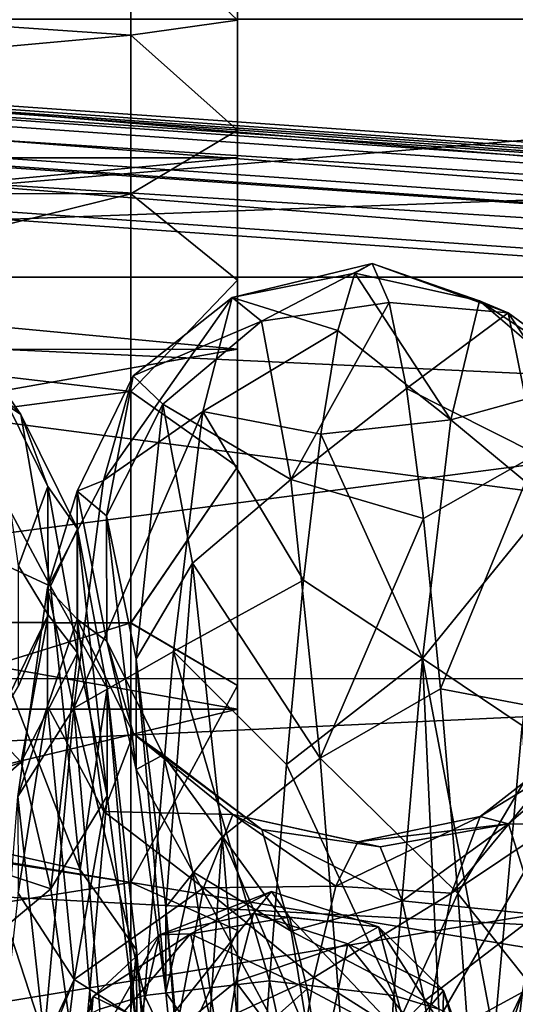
# Model space of a CAD drawing. Header units: metres. Extents: x -46 to 104, y -30 to 30.
# Tile 110 of 127: x 41.98 to 44.3, y 3.47 to 8.08. Entities that reach past the tile are written whole.
import ezdxf

# ---------------------------------------------------------------- set-up
doc = ezdxf.new("R2010")
doc.units = ezdxf.units.M
doc.layers.add('solid_122529', color=7, linetype='CONTINUOUS')

msp = doc.modelspace()

# ---------------------------------------------------------------- linework, layer by layer
at = {"layer": 'solid_122529'}
for points in [[(57.099998, 9.5, 563.527893), (61.599998, 7.875339, 561.055298), (34.599998, 8.833162, 562.323242)], [(61.599998, 7.875339, 574.944702), (61.599998, 9.5, 572.472107), (34.599998, 8.833162, 573.676758)], [(20.597013, 9.081103, 585.17804), (53.972324, 6.803407, 588.43457), (20.627794, 9.147927, 584.929932)], [(26.515778, 8.76333, 581.526733), (20.627794, 9.147927, 584.929932), (53.972324, 6.803407, 588.43457)], [(53.941547, 6.736583, 588.682678), (20.597013, 9.081103, 585.17804), (20.565187, 8.898537, 585.358704)], [(53.941547, 6.736583, 588.682678), (53.972324, 6.803407, 588.43457), (20.597013, 9.081103, 585.17804)], [(53.909721, 6.554016, 588.863403), (20.565187, 8.898537, 585.358704), (20.562605, 8.878168, 585.36969)], [(53.909721, 6.554016, 588.863403), (53.941547, 6.736583, 588.682678), (20.565187, 8.898537, 585.358704)], [(53.909721, 6.554016, 588.863403), (20.562605, 8.878168, 585.36969), (20.541, 8.649134, 585.423523)], [(61.599998, 7.875339, 561.055298), (34.599998, 6.876038, 560.064636), (34.599998, 8.833162, 562.323242)], [(61.599998, 7.875339, 574.944702), (34.599998, 8.833162, 573.676758), (34.599998, 6.876038, 575.935364)], [(26.515778, 8.76333, 581.526733), (53.972324, 6.803407, 588.43457), (54.390438, 6.803407, 584.456482)], [(54.411926, 6.736583, 584.207336), (26.515778, 8.76333, 581.526733), (54.390438, 6.803407, 584.456482)], [(26.537249, 8.696631, 581.277832), (26.515778, 8.76333, 581.526733), (54.411926, 6.736583, 584.207336)], [(26.537249, 8.696631, 581.277832), (54.411926, 6.736583, 584.207336), (54.418358, 6.554016, 584.023987)], [(26.543695, 8.51393, 581.094238), (26.537249, 8.696631, 581.277832), (54.418358, 6.554016, 584.023987)], [(53.885139, -6.304641, 588.928162), (20.541, 8.649134, 585.423523), (20.541002, -8.649134, 585.423523)], [(53.885139, -6.304641, 588.928162), (53.885139, 6.304641, 588.928162), (20.541, 8.649134, 585.423523)], [(53.909721, 6.554016, 588.863403), (20.541, 8.649134, 585.423523), (53.885139, 6.304641, 588.928162)], [(42.5, 8.555406, 570.793762), (34.5, 8.559472, 570.780823), (34.5, 7.281399, 573.289551)], [(42.5, 8.009866, 563.896118), (34.5, 7.281399, 562.710449), (34.5, 8.559472, 565.219177)], [(42.5, 8.555287, 565.205872), (42.5, 8.009866, 563.896118), (34.5, 8.559472, 565.219177)], [(42.5, 8.010037, 572.103577), (42.5, 8.555406, 570.793762), (34.5, 7.281399, 573.289551)], [(42.5, 8.555406, 570.793762), (43, 8.079685, 570.639587), (43, 8.394255, 569.336426)], [(42.5, 8.010037, 572.103577), (43, 8.079685, 570.639587), (42.5, 8.555406, 570.793762)], [(42.5, 8.555287, 565.205872), (43, 8.394217, 566.66333), (43, 8.079611, 565.360229)], [(42.5, 8.555287, 565.205872), (43, 8.079611, 565.360229), (42.5, 8.009866, 563.896118)], [(26.543695, 8.51393, 581.094238), (54.407833, 6.304637, 583.955566), (26.533504, 8.264537, 581.025818)], [(26.543695, 8.51393, 581.094238), (54.418358, 6.554016, 584.023987), (54.407833, 6.304637, 583.955566)], [(43, 8.5, 567.999878), (43, 7.435139, 569.310791), (43, 7.435139, 566.689209)], [(43, 8.394217, 566.66333), (43, 8.5, 567.999878), (43, 7.435139, 566.689209)], [(43, 8.5, 567.999878), (43, 8.394255, 569.336426), (43, 7.435139, 569.310791)], [(43, 8.394255, 569.336426), (43, 8.079685, 570.639587), (43, 7.435139, 569.310791)], [(43, 8.394217, 566.66333), (43, 7.435139, 566.689209), (43, 6.538646, 564.225586)], [(43, 8.079611, 565.360229), (43, 8.394217, 566.66333), (43, 6.538646, 564.225586)], [(26.533504, -8.264537, 581.025818), (26.533504, 8.264537, 581.025818), (54.407833, 6.304637, 583.955566)], [(51.099998, 6.876234, 572.996643), (36.700001, 6.876645, 572.996155), (36.700001, 8.083981, 570.626648)], [(51.099998, 8.083819, 570.627075), (51.099998, 6.876234, 572.996643), (36.700001, 8.083981, 570.626648)], [(36.700001, 8.083981, 565.373352), (36.700001, 6.876645, 563.003845), (51.099998, 8.083819, 565.372925)], [(36.700001, 6.876645, 563.003845), (51.099998, 6.876234, 563.003357), (51.099998, 8.083819, 565.372925)], [(42.5, 8.010037, 572.103577), (43, 7.564385, 571.876587), (43, 8.079685, 570.639587)], [(42.5, 8.009866, 563.896118), (43, 8.079611, 565.360229), (43, 7.564277, 564.12323)], [(43, 8.079685, 570.639587), (43, 6.538646, 571.774414), (43, 7.435139, 569.310791)], [(43, 8.079685, 570.639587), (43, 7.564385, 571.876587), (43, 6.538646, 571.774414)], [(43, 7.564277, 564.12323), (43, 8.079611, 565.360229), (43, 6.538646, 564.225586)], [(42.5, 7.265952, 573.310913), (42.5, 8.010037, 572.103577), (34.5, 7.281399, 573.289551)], [(42.5, 8.009866, 563.896118), (42.5, 7.265729, 562.688782), (34.5, 7.281399, 562.710449)], [(42.5, 7.265952, 573.310913), (43, 7.564385, 571.876587), (42.5, 8.010037, 572.103577)], [(42.5, 8.009866, 563.896118), (43, 7.564277, 564.12323), (42.5, 7.265729, 562.688782)], [(61.599998, 7.875339, 561.055298), (61.599998, 5.625468, 559.134094), (34.599998, 6.876038, 560.064636)], [(61.599998, 5.625469, 576.865906), (61.599998, 7.875339, 574.944702), (34.599998, 6.876038, 575.935364)], [(42.5, 7.265952, 573.310913), (43, 6.861567, 573.016602), (43, 7.564385, 571.876587)], [(42.5, 7.265729, 562.688782), (43, 7.564277, 564.12323), (43, 6.861425, 562.983154)], [(43, 7.564385, 571.876587), (43, 6.861567, 573.016602), (43, 6.538646, 571.774414)], [(43, 7.564277, 564.12323), (43, 6.538646, 564.225586), (43, 4.853569, 562.216919)], [(43, 6.861425, 562.983154), (43, 7.564277, 564.12323), (43, 4.853569, 562.216919)], [(33.5, 6.537959, 564.224487), (43, 6.538646, 564.225586), (43, 7.435139, 566.689209)], [(33.5, 7.435131, 566.688232), (43, 7.435139, 566.689209), (43, 7.435139, 569.310791)], [(33.5, 6.537959, 564.224487), (43, 7.435139, 566.689209), (33.5, 7.435131, 566.688232)], [(33.5, 7.435131, 569.311768), (43, 7.435139, 569.310791), (43, 6.538646, 571.774414)], [(33.5, 7.435131, 566.688232), (43, 7.435139, 569.310791), (33.5, 7.435131, 569.311768)], [(33.5, 7.435131, 569.311768), (43, 6.538646, 571.774414), (33.5, 6.537959, 571.775513)], [(42.5, 7.265952, 573.310913), (34.5, 7.281399, 573.289551), (34.5, 5.290557, 575.280701)], [(42.5, 6.340769, 561.612915), (34.5, 5.290557, 560.719299), (34.5, 7.281399, 562.710449)], [(42.5, 7.265729, 562.688782), (42.5, 6.340769, 561.612915), (34.5, 7.281399, 562.710449)], [(42.500004, 6.341043, 574.38678), (42.5, 7.265952, 573.310913), (34.5, 5.290557, 575.280701)], [(42.500004, 6.341043, 574.38678), (43, 6.861567, 573.016602), (42.5, 7.265952, 573.310913)], [(42.5, 7.265729, 562.688782), (43, 6.861425, 562.983154), (42.5, 6.340769, 561.612915)], [(42.975639, 6.780406, 567.305298), (43.63113, 6.939402, 568.383667), (43.5509, 6.895295, 567.1297)], [(43.112827, 6.670363, 569.401001), (43.63113, 6.939402, 568.383667), (42.975639, 6.780406, 567.305298)], [(43.112827, 6.670363, 569.401001), (43.711361, 6.75733, 569.625122), (43.63113, 6.939402, 568.383667)], [(44.134609, 6.765029, 567.158142), (43.5509, 6.895295, 567.1297), (43.63113, 6.939402, 568.383667)], [(44.268585, 6.70939, 569.207642), (43.63113, 6.939402, 568.383667), (43.711361, 6.75733, 569.625122)], [(44.268585, 6.70939, 569.207642), (44.134609, 6.765029, 567.158142), (43.63113, 6.939402, 568.383667)], [(61.599998, 5.625468, 559.134094), (34.599998, 4.361857, 558.448853), (34.599998, 6.876038, 560.064636)], [(61.599998, 5.625469, 576.865906), (34.599998, 6.876038, 575.935364), (34.599998, 4.361857, 577.551147)], [(51.099998, 4.995677, 574.876892), (36.700001, 4.996175, 574.876648), (36.700001, 6.876645, 572.996155)], [(51.099998, 6.876234, 572.996643), (51.099998, 4.995677, 574.876892), (36.700001, 6.876645, 572.996155)], [(36.700001, 6.876645, 563.003845), (36.700001, 4.996175, 561.123352), (51.099998, 6.876234, 563.003357)], [(36.700001, 4.996175, 561.123352), (51.099998, 4.995677, 561.123108), (51.099998, 6.876234, 563.003357)], [(42.975639, 6.780406, 567.305298), (43.5509, 6.895295, 567.1297), (43.470669, 6.626447, 565.904114)], [(44.000633, 6.208799, 565.184814), (43.470669, 6.626447, 565.904114), (43.5509, 6.895295, 567.1297)], [(44.134609, 6.765029, 567.158142), (44.000633, 6.208799, 565.184814), (43.5509, 6.895295, 567.1297)], [(42.5, 6.340769, 561.612915), (43, 6.861425, 562.983154), (43, 5.987886, 561.967407)], [(42.500004, 6.341043, 574.38678), (43, 5.988065, 574.03241), (43, 6.861567, 573.016602)], [(43, 6.861567, 573.016602), (43, 4.853569, 573.783081), (43, 6.538646, 571.774414)], [(43, 6.861567, 573.016602), (43, 5.988065, 574.03241), (43, 4.853569, 573.783081)], [(43, 5.987886, 561.967407), (43, 6.861425, 562.983154), (43, 4.853569, 562.216919)], [(41.390095, 6.815102, 567.830627), (41.985348, 6.233037, 569.632507), (41.846729, 6.433114, 567.638184)], [(41.390095, 6.815102, 567.830627), (41.527893, 6.540956, 569.921021), (41.985348, 6.233037, 569.632507)], [(42.975639, 6.780406, 567.305298), (42.37228, 5.924238, 565.472412), (42.51123, 6.414744, 567.419983)], [(42.975639, 6.780406, 567.305298), (42.838455, 6.247682, 565.275513), (42.37228, 5.924238, 565.472412)], [(43.112827, 6.670363, 569.401001), (42.975639, 6.780406, 567.305298), (42.51123, 6.414744, 567.419983)], [(42.975639, 6.780406, 567.305298), (43.470669, 6.626447, 565.904114), (42.838455, 6.247682, 565.275513)], [(43.250011, 5.927988, 571.363831), (43.711361, 6.75733, 569.625122), (43.112827, 6.670363, 569.401001)], [(43.250011, 5.927988, 571.363831), (43.791592, 6.355013, 570.813599), (43.711361, 6.75733, 569.625122)], [(44.268585, 6.70939, 569.207642), (43.711361, 6.75733, 569.625122), (43.791592, 6.355013, 570.813599)], [(44.594299, 6.372592, 567.048157), (44.000633, 6.208799, 565.184814), (44.134609, 6.765029, 567.158142)], [(44.724655, 6.375229, 568.93396), (44.134609, 6.765029, 567.158142), (44.268585, 6.70939, 569.207642)], [(44.724655, 6.375229, 568.93396), (44.594299, 6.372592, 567.048157), (44.134609, 6.765029, 567.158142)], [(44.402561, 6.046915, 571.147888), (44.268585, 6.70939, 569.207642), (43.791592, 6.355013, 570.813599)], [(44.855011, 5.831761, 570.739807), (44.268585, 6.70939, 569.207642), (44.402561, 6.046915, 571.147888)], [(44.855011, 5.831761, 570.739807), (44.724655, 6.375229, 568.93396), (44.268585, 6.70939, 569.207642)], [(43.112827, 6.670363, 569.401001), (42.51123, 6.414744, 567.419983), (42.650181, 6.281536, 569.42395)], [(43.250011, 5.927988, 571.363831), (43.112827, 6.670363, 569.401001), (42.650181, 6.281536, 569.42395)], [(42.838455, 6.247682, 565.275513), (43.470669, 6.626447, 565.904114), (43.390438, 6.14162, 564.746826)], [(44.000633, 6.208799, 565.184814), (43.390438, 6.14162, 564.746826), (43.470669, 6.626447, 565.904114)], [(33.5, 4.853083, 562.216736), (43, 4.853569, 562.216919), (43, 6.538646, 564.225586)], [(33.5, 4.853083, 562.216736), (43, 6.538646, 564.225586), (33.5, 6.537959, 564.224487)], [(33.5, 6.537959, 571.775513), (43, 6.538646, 571.774414), (43, 4.853569, 573.783081)], [(33.5, 6.537959, 571.775513), (43, 4.853569, 573.783081), (33.5, 4.853083, 573.783264)], [(41.527893, 6.540956, 569.921021), (42.123966, 5.429786, 571.468933), (41.985348, 6.233037, 569.632507)], [(41.527893, 6.540956, 569.921021), (41.665691, 5.641227, 571.827637), (42.123966, 5.429786, 571.468933)], [(41.846729, 6.433114, 567.638184), (42.112415, 5.895396, 567.716003), (41.974007, 5.52386, 565.920715)], [(41.846729, 6.433114, 567.638184), (41.985348, 6.233037, 569.632507), (42.112415, 5.895396, 567.716003)], [(42.51123, 6.414744, 567.419983), (42.248886, 5.873541, 567.449524), (42.387352, 5.758943, 569.279114)], [(42.51123, 6.414744, 567.419983), (42.37228, 5.924238, 565.472412), (42.248886, 5.873541, 567.449524)], [(42.650181, 6.281536, 569.42395), (42.51123, 6.414744, 567.419983), (42.387352, 5.758943, 569.279114)], [(44.594299, 6.372592, 567.048157), (44.463943, 5.824075, 565.243896), (44.000633, 6.208799, 565.184814)], [(42.5, 5.256886, 575.305176), (42.500004, 6.341043, 574.38678), (34.5, 5.290557, 575.280701)], [(42.5, 6.340769, 561.612915), (42.5, 5.256567, 560.694641), (34.5, 5.290557, 560.719299)], [(42.5, 5.256886, 575.305176), (43, 5.988065, 574.03241), (42.500004, 6.341043, 574.38678)], [(42.5, 6.340769, 561.612915), (43, 5.987886, 561.967407), (42.5, 5.256567, 560.694641)], [(43.250011, 5.927988, 571.363831), (43.871819, 5.745565, 571.910339), (43.791592, 6.355013, 570.813599)], [(44.402561, 6.046915, 571.147888), (43.791592, 6.355013, 570.813599), (43.871819, 5.745565, 571.910339)], [(26.533504, -8.264537, 581.025818), (54.407833, 6.304637, 583.955566), (54.407833, -6.304637, 583.955566)], [(42.650181, 6.281536, 569.42395), (42.387352, 5.758943, 569.279114), (42.525818, 5.08826, 570.985168)], [(42.789131, 5.537566, 571.28949), (42.650181, 6.281536, 569.42395), (42.525818, 5.08826, 570.985168)], [(43.250011, 5.927988, 571.363831), (42.650181, 6.281536, 569.42395), (42.789131, 5.537566, 571.28949)], [(41.985348, 6.233037, 569.632507), (42.250824, 5.698148, 569.538635), (42.112415, 5.895396, 567.716003)], [(41.985348, 6.233037, 569.632507), (42.123966, 5.429786, 571.468933), (42.250824, 5.698148, 569.538635)], [(42.838455, 6.247682, 565.275513), (42.233334, 4.857711, 563.770569), (42.37228, 5.924238, 565.472412)], [(42.838455, 6.247682, 565.275513), (42.701267, 5.122693, 563.503967), (42.233334, 4.857711, 563.770569)], [(42.838455, 6.247682, 565.275513), (43.310211, 5.456617, 563.695618), (42.701267, 5.122693, 563.503967)], [(42.838455, 6.247682, 565.275513), (43.390438, 6.14162, 564.746826), (43.310211, 5.456617, 563.695618)], [(44.000633, 6.208799, 565.184814), (43.866661, 5.09101, 563.466125), (43.390438, 6.14162, 564.746826)], [(44.463943, 5.824075, 565.243896), (43.866661, 5.09101, 563.466125), (44.000633, 6.208799, 565.184814)], [(43.866661, 5.09101, 563.466125), (43.310211, 5.456617, 563.695618), (43.390438, 6.14162, 564.746826)], [(44.402561, 6.046915, 571.147888), (43.871819, 5.745565, 571.910339), (43.952049, 4.948849, 572.8797)], [(44.536537, 4.837521, 572.803406), (44.402561, 6.046915, 571.147888), (43.952049, 4.948849, 572.8797)], [(42.5, 5.256886, 575.305176), (43, 4.964207, 574.899414), (43, 5.988065, 574.03241)], [(42.5, 5.256567, 560.694641), (43, 5.987886, 561.967407), (43, 4.963997, 561.100464)], [(43, 5.988065, 574.03241), (43, 4.964207, 574.899414), (43, 4.853569, 573.783081)], [(43, 5.987886, 561.967407), (43, 4.853569, 562.216919), (43, 2.582814, 560.905579)], [(43, 4.963997, 561.100464), (43, 5.987886, 561.967407), (43, 2.582814, 560.905579)], [(42.37228, 5.924238, 565.472412), (42.11042, 5.420989, 565.673096), (42.248886, 5.873541, 567.449524)], [(42.37228, 5.924238, 565.472412), (42.233334, 4.857711, 563.770569), (42.11042, 5.420989, 565.673096)], [(43.387196, 4.623653, 573.007813), (43.250011, 5.927988, 571.363831), (42.789131, 5.537566, 571.28949)], [(43.387196, 4.623653, 573.007813), (43.871819, 5.745565, 571.910339), (43.250011, 5.927988, 571.363831)], [(41.974007, 5.52386, 565.920715), (42.112415, 5.895396, 567.716003), (42.112957, 5.294506, 567.743408)], [(42.248886, 5.873541, 567.449524), (42.11042, 5.420989, 565.673096), (42.2495, 5.274591, 567.505005)], [(42.112415, 5.895396, 567.716003), (42.251369, 5.11781, 569.380432), (42.112957, 5.294506, 567.743408)], [(42.112415, 5.895396, 567.716003), (42.250824, 5.698148, 569.538635), (42.251369, 5.11781, 569.380432)], [(42.248886, 5.873541, 567.449524), (42.2495, 5.274591, 567.505005), (42.387947, 5.17193, 569.147827)], [(42.387352, 5.758943, 569.279114), (42.248886, 5.873541, 567.449524), (42.387947, 5.17193, 569.147827)], [(44.463943, 5.824075, 565.243896), (44.333584, 4.776665, 563.67572), (43.866661, 5.09101, 563.466125)], [(42.387352, 5.758943, 569.279114), (42.387947, 5.17193, 569.147827), (42.526394, 4.569997, 570.67981)], [(42.525818, 5.08826, 570.985168), (42.387352, 5.758943, 569.279114), (42.526394, 4.569997, 570.67981)], [(43.387196, 4.623653, 573.007813), (43.952049, 4.948849, 572.8797), (43.871819, 5.745565, 571.910339)], [(42.123966, 5.429786, 571.468933), (42.389229, 4.951145, 571.212891), (42.250824, 5.698148, 569.538635)], [(42.250824, 5.698148, 569.538635), (42.389786, 4.447298, 570.884277), (42.251369, 5.11781, 569.380432)], [(42.250824, 5.698148, 569.538635), (42.389229, 4.951145, 571.212891), (42.389786, 4.447298, 570.884277)], [(61.599998, 2.929008, 578.083191), (61.599998, 5.625469, 576.865906), (34.599998, 4.361857, 577.551147)], [(61.599998, 5.625468, 559.134094), (61.599998, 2.929007, 557.916809), (34.599998, 4.361857, 558.448853)], [(41.665691, 5.641227, 571.827637), (42.262585, 4.101093, 572.969604), (42.123966, 5.429786, 571.468933)], [(41.665691, 5.641227, 571.827637), (41.803493, 4.201969, 573.368225), (42.262585, 4.101093, 572.969604)], [(42.789131, 5.537566, 571.28949), (42.525818, 5.08826, 570.985168), (42.664284, 3.926253, 572.402954)], [(42.928082, 4.255172, 572.835144), (42.789131, 5.537566, 571.28949), (42.664284, 3.926253, 572.402954)], [(43.387196, 4.623653, 573.007813), (42.789131, 5.537566, 571.28949), (42.928082, 4.255172, 572.835144)], [(41.974007, 5.52386, 565.920715), (42.112957, 5.294506, 567.743408), (41.974541, 4.960334, 566.131104)], [(42.701267, 5.122693, 563.503967), (43.310211, 5.456617, 563.695618), (43.22998, 4.593764, 562.784668)], [(43.866661, 5.09101, 563.466125), (43.22998, 4.593764, 562.784668), (43.310211, 5.456617, 563.695618)], [(42.11042, 5.420989, 565.673096), (41.971954, 4.444984, 564.121399), (42.111053, 4.868071, 565.909973)], [(42.233334, 4.857711, 563.770569), (41.971954, 4.444984, 564.121399), (42.11042, 5.420989, 565.673096)], [(42.11042, 5.420989, 565.673096), (42.111053, 4.868071, 565.909973), (42.2495, 5.274591, 567.505005)], [(42.123966, 5.429786, 571.468933), (42.262585, 4.101093, 572.969604), (42.389229, 4.951145, 571.212891)], [(42.5, 5.256886, 575.305176), (34.5, 5.290557, 575.280701), (34.5, 2.781611, 576.559326)], [(42.5, 4.041451, 559.958435), (34.5, 2.781611, 559.440674), (34.5, 5.290557, 560.719299)], [(42.5, 5.256567, 560.694641), (42.5, 4.041451, 559.958435), (34.5, 5.290557, 560.719299)], [(42.5, 4.04178, 576.041382), (42.5, 5.256886, 575.305176), (34.5, 2.781611, 576.559326)], [(42.112957, 5.294506, 567.743408), (41.986824, 4.604918, 569.201538), (41.848183, 4.751311, 567.728027)], [(41.974541, 4.960334, 566.131104), (42.112957, 5.294506, 567.743408), (41.848183, 4.751311, 567.728027)], [(42.112957, 5.294506, 567.743408), (42.251369, 5.11781, 569.380432), (41.986824, 4.604918, 569.201538)], [(42.2495, 5.274591, 567.505005), (42.111053, 4.868071, 565.909973), (42.374058, 4.374663, 566.132202)], [(42.2495, 5.274591, 567.505005), (42.374058, 4.374663, 566.132202), (42.512951, 4.737225, 567.569824)], [(42.387947, 5.17193, 569.147827), (42.2495, 5.274591, 567.505005), (42.512951, 4.737225, 567.569824)], [(42.5, 4.04178, 576.041382), (43, 4.964207, 574.899414), (42.5, 5.256886, 575.305176)], [(42.5, 5.256567, 560.694641), (43, 4.963997, 561.100464), (42.5, 4.041451, 559.958435)], [(42.387947, 5.17193, 569.147827), (42.512951, 4.737225, 567.569824), (42.65184, 4.639558, 569.049194)], [(42.526394, 4.569997, 570.67981), (42.387947, 5.17193, 569.147827), (42.65184, 4.639558, 569.049194)], [(42.251369, 5.11781, 569.380432), (42.125469, 4.01274, 570.558655), (41.986824, 4.604918, 569.201538)], [(42.251369, 5.11781, 569.380432), (42.389786, 4.447298, 570.884277), (42.125469, 4.01274, 570.558655)], [(42.701267, 5.122693, 563.503967), (42.564194, 3.512113, 562.158569), (42.233334, 4.857711, 563.770569)], [(42.701267, 5.122693, 563.503967), (43.14975, 3.581185, 562.043701), (42.564194, 3.512113, 562.158569)], [(42.701267, 5.122693, 563.503967), (43.22998, 4.593764, 562.784668), (43.14975, 3.581185, 562.043701)], [(42.525818, 5.08826, 570.985168), (42.526394, 4.569997, 570.67981), (42.664845, 3.526901, 571.953125)], [(42.664284, 3.926253, 572.402954), (42.525818, 5.08826, 570.985168), (42.664845, 3.526901, 571.953125)], [(43.866661, 5.09101, 563.466125), (43.732574, 3.512786, 562.157471), (43.22998, 4.593764, 562.784668)], [(43.866661, 5.09101, 563.466125), (43.943237, 3.448341, 562.264648), (43.732574, 3.512786, 562.157471)], [(43.866661, 5.09101, 563.466125), (44.203266, 3.32006, 562.478027), (43.943237, 3.448341, 562.264648)], [(44.333584, 4.776665, 563.67572), (44.203266, 3.32006, 562.478027), (43.866661, 5.09101, 563.466125)], [(51.099998, 2.626309, 576.083923), (36.700001, 2.626644, 576.083984), (36.700001, 4.996175, 574.876648)], [(51.099998, 4.995677, 574.876892), (51.099998, 2.626309, 576.083923), (36.700001, 4.996175, 574.876648)], [(36.700001, 4.996175, 561.123352), (36.700001, 2.626644, 559.916016), (51.099998, 4.995677, 561.123108)], [(36.700001, 2.626644, 559.916016), (51.099998, 2.626309, 559.916077), (51.099998, 4.995677, 561.123108)], [(42.262585, 4.101093, 572.969604), (42.527637, 3.726457, 572.577087), (42.389229, 4.951145, 571.212891)], [(42.389229, 4.951145, 571.212891), (42.528202, 3.347665, 572.109863), (42.389786, 4.447298, 570.884277)], [(42.389229, 4.951145, 571.212891), (42.527637, 3.726457, 572.577087), (42.528202, 3.347665, 572.109863)], [(42.5, 4.04178, 576.041382), (43, 3.816787, 575.594666), (43, 4.964207, 574.899414)], [(42.5, 4.041451, 559.958435), (43, 4.963997, 561.100464), (43, 3.816575, 560.405212)], [(43, 4.964207, 574.899414), (43, 2.582814, 575.094421), (43, 4.853569, 573.783081)], [(43, 4.964207, 574.899414), (43, 3.816787, 575.594666), (43, 2.582814, 575.094421)], [(43, 4.963997, 561.100464), (43, 2.582814, 560.905579), (43, 0, 560.450012)], [(43, 3.816575, 560.405212), (43, 4.963997, 561.100464), (43, 0, 560.450012)], [(43.387196, 4.623653, 573.007813), (44.03228, 3.990834, 573.689941), (43.952049, 4.948849, 572.8797)], [(44.536537, 4.837521, 572.803406), (43.952049, 4.948849, 572.8797), (44.03228, 3.990834, 573.689941)], [(33.5, 2.583071, 560.905762), (43, 2.582814, 560.905579), (43, 4.853569, 562.216919)], [(33.5, 2.583071, 560.905762), (43, 4.853569, 562.216919), (33.5, 4.853083, 562.216736)], [(33.5, 4.853083, 573.783264), (43, 4.853569, 573.783081), (43, 2.582814, 575.094421)], [(33.5, 4.853083, 573.783264), (43, 2.582814, 575.094421), (33.5, 2.583071, 575.094238)], [(41.971954, 4.444984, 564.121399), (41.972607, 3.991613, 564.516724), (42.111053, 4.868071, 565.909973)], [(42.233334, 4.857711, 563.770569), (42.094345, 3.31884, 562.480042), (41.971954, 4.444984, 564.121399)], [(42.111053, 4.868071, 565.909973), (41.972607, 3.991613, 564.516724), (42.235165, 3.587095, 564.876038)], [(42.233334, 4.857711, 563.770569), (42.356262, 3.448341, 562.264648), (42.094345, 3.31884, 562.480042)], [(42.111053, 4.868071, 565.909973), (42.235165, 3.587095, 564.876038), (42.374058, 4.374663, 566.132202)], [(42.233334, 4.857711, 563.770569), (42.564194, 3.512113, 562.158569), (42.356262, 3.448341, 562.264648)], [(44.670513, 3.190594, 574.024475), (44.536537, 4.837521, 572.803406), (44.03228, 3.990834, 573.689941)], [(41.848183, 4.751311, 567.728027), (41.986824, 4.604918, 569.201538), (41.392151, 4.382576, 567.884399)], [(44.333584, 4.776665, 563.67572), (44.433689, 3.100501, 562.843201), (44.203266, 3.32006, 562.478027)], [(42.512951, 4.737225, 567.569824), (42.374058, 4.374663, 566.132202), (42.978107, 4.359703, 567.55072)], [(42.512951, 4.737225, 567.569824), (42.978107, 4.359703, 567.55072), (43.115208, 4.289924, 568.897461)], [(42.65184, 4.639558, 569.049194), (42.512951, 4.737225, 567.569824), (43.115208, 4.289924, 568.897461)], [(44.003136, 3.991882, 566.1875), (44.46563, 4.30081, 565.962341), (44.595886, 4.706396, 567.293762)], [(44.136993, 4.350115, 567.4552), (44.003136, 3.991882, 566.1875), (44.595886, 4.706396, 567.293762)], [(44.136993, 4.350115, 567.4552), (44.595886, 4.706396, 567.293762), (44.726143, 4.709446, 568.685608)], [(44.270851, 4.315581, 568.772095), (44.136993, 4.350115, 567.4552), (44.726143, 4.709446, 568.685608)], [(44.270851, 4.315581, 568.772095), (44.726143, 4.709446, 568.685608), (44.8564, 4.309701, 570.018738)], [(42.526394, 4.569997, 570.67981), (42.65184, 4.639558, 569.049194), (42.790733, 4.09115, 570.426697)], [(42.65184, 4.639558, 569.049194), (43.115208, 4.289924, 568.897461), (43.252304, 3.81399, 570.159241)], [(42.790733, 4.09115, 570.426697), (42.65184, 4.639558, 569.049194), (43.252304, 3.81399, 570.159241)], [(43.524384, 2.881008, 574.177063), (43.387196, 4.623653, 573.007813), (42.928082, 4.255172, 572.835144)], [(43.524384, 2.881008, 574.177063), (44.03228, 3.990834, 573.689941), (43.387196, 4.623653, 573.007813)], [(41.986824, 4.604918, 569.201538), (41.529991, 4.208209, 569.22937), (41.392151, 4.382576, 567.884399)], [(41.986824, 4.604918, 569.201538), (42.125469, 4.01274, 570.558655), (41.529991, 4.208209, 569.22937)], [(42.664845, 3.526901, 571.953125), (42.526394, 4.569997, 570.67981), (42.790733, 4.09115, 570.426697)], [(43.22998, 4.593764, 562.784668), (43.732574, 3.512786, 562.157471), (43.14975, 3.581185, 562.043701)], [(41.971954, 4.444984, 564.121399), (42.094345, 3.31884, 562.480042), (41.86581, 3.100501, 562.843201)], [(42.389786, 4.447298, 570.884277), (42.264111, 3.032104, 571.668152), (42.125469, 4.01274, 570.558655)], [(42.389786, 4.447298, 570.884277), (42.528202, 3.347665, 572.109863), (42.264111, 3.032104, 571.668152)], [(61.599998, 2.929007, 557.916809), (34.599998, 1.494306, 557.606873), (34.599998, 4.361857, 558.448853)], [(61.599998, 2.929008, 578.083191), (34.599998, 4.361857, 577.551147), (34.599998, 1.494306, 578.393127)], [(42.374058, 4.374663, 566.132202), (42.235165, 3.587095, 564.876038), (42.841011, 4.016719, 566.24646)], [(42.374058, 4.374663, 566.132202), (42.841011, 4.016719, 566.24646), (42.978107, 4.359703, 567.55072)], [(42.978107, 4.359703, 567.55072), (42.841011, 4.016719, 566.24646), (43.461231, 4.023971, 566.632446)], [(42.978107, 4.359703, 567.55072), (43.461231, 4.023971, 566.632446), (43.56506, 4.231378, 567.6026)], [(42.978107, 4.359703, 567.55072), (43.56506, 4.231378, 567.6026), (43.668884, 4.208237, 568.59436)], [(43.115208, 4.289924, 568.897461), (42.978107, 4.359703, 567.55072), (43.668884, 4.208237, 568.59436)], [(43.461231, 4.023971, 566.632446), (44.003136, 3.991882, 566.1875), (44.136993, 4.350115, 567.4552)], [(43.56506, 4.231378, 567.6026), (43.461231, 4.023971, 566.632446), (44.136993, 4.350115, 567.4552)], [(43.56506, 4.231378, 567.6026), (44.136993, 4.350115, 567.4552), (44.270851, 4.315581, 568.772095)], [(43.115208, 4.289924, 568.897461), (43.668884, 4.208237, 568.59436), (43.772713, 3.955809, 569.553711)], [(43.252304, 3.81399, 570.159241), (43.115208, 4.289924, 568.897461), (43.772713, 3.955809, 569.553711)], [(43.668884, 4.208237, 568.59436), (43.56506, 4.231378, 567.6026), (44.270851, 4.315581, 568.772095)], [(43.772713, 3.955809, 569.553711), (43.668884, 4.208237, 568.59436), (44.270851, 4.315581, 568.772095)], [(43.772713, 3.955809, 569.553711), (44.270851, 4.315581, 568.772095), (44.404709, 3.891397, 570.019226)], [(43.869274, 3.273225, 565.083435), (44.335373, 3.52738, 564.805237), (44.46563, 4.30081, 565.962341)], [(44.003136, 3.991882, 566.1875), (43.869274, 3.273225, 565.083435), (44.46563, 4.30081, 565.962341)], [(44.404709, 3.891397, 570.019226), (44.270851, 4.315581, 568.772095), (44.8564, 4.309701, 570.018738)], [(42.928082, 4.255172, 572.835144), (42.664284, 3.926253, 572.402954), (42.80275, 2.385127, 573.39563)], [(43.067032, 2.559042, 573.910706), (42.928082, 4.255172, 572.835144), (42.80275, 2.385127, 573.39563)], [(43.524384, 2.881008, 574.177063), (42.928082, 4.255172, 572.835144), (43.067032, 2.559042, 573.910706)], [(42.125469, 4.01274, 570.558655), (41.667831, 3.631136, 570.456665), (41.529991, 4.208209, 569.22937)], [(41.803493, 4.201969, 573.368225), (42.401199, 2.375536, 573.98938), (42.262585, 4.101093, 572.969604)], [(41.803493, 4.201969, 573.368225), (41.941292, 2.360831, 574.395386), (42.401199, 2.375536, 573.98938)], [(42.262585, 4.101093, 572.969604), (42.401199, 2.375536, 573.98938), (42.527637, 3.726457, 572.577087)], [(42.664845, 3.526901, 571.953125), (42.790733, 4.09115, 570.426697), (42.929626, 3.14528, 571.56842)], [(42.790733, 4.09115, 570.426697), (43.252304, 3.81399, 570.159241), (43.3894, 2.97696, 571.216614)], [(42.929626, 3.14528, 571.56842), (42.790733, 4.09115, 570.426697), (43.3894, 2.97696, 571.216614)], [(42.499996, 2.7328, 576.575073), (42.5, 4.04178, 576.041382), (34.5, 2.781611, 576.559326)], [(42.5, 4.041451, 559.958435), (42.5, 2.732524, 559.424866), (34.5, 2.781611, 559.440674)], [(42.125469, 4.01274, 570.558655), (42.264111, 3.032104, 571.668152), (41.667831, 3.631136, 570.456665)], [(42.235165, 3.587095, 564.876038), (42.703915, 3.293445, 565.108276), (42.841011, 4.016719, 566.24646)], [(42.499996, 2.7328, 576.575073), (43, 3.816787, 575.594666), (42.5, 4.04178, 576.041382)], [(42.5, 4.041451, 559.958435), (43, 3.816575, 560.405212), (42.5, 2.732524, 559.424866)], [(42.841011, 4.016719, 566.24646), (42.703915, 3.293445, 565.108276), (43.357403, 3.597317, 565.736877)], [(42.841011, 4.016719, 566.24646), (43.357403, 3.597317, 565.736877), (43.461231, 4.023971, 566.632446)], [(43.461231, 4.023971, 566.632446), (43.357403, 3.597317, 565.736877), (44.003136, 3.991882, 566.1875)], [(41.972607, 3.991613, 564.516724), (41.834152, 2.729842, 563.459656), (42.235165, 3.587095, 564.876038)], [(42.635269, 3.796295, 568.799438), (43.076248, 3.896725, 568.903076), (43.160053, 3.999843, 567.964539)], [(42.779701, 3.802057, 567.228455), (42.635269, 3.796295, 568.799438), (43.160053, 3.999843, 567.964539)], [(42.779701, 3.802057, 567.228455), (43.160053, 3.999843, 567.964539), (43.243858, 3.880093, 567.027954)], [(43.660664, 3.833658, 567.411133), (43.160053, 3.999843, 567.964539), (43.076248, 3.896725, 568.903076)], [(43.660664, 3.833658, 567.411133), (43.243858, 3.880093, 567.027954), (43.160053, 3.999843, 567.964539)], [(43.357403, 3.597317, 565.736877), (43.869274, 3.273225, 565.083435), (44.003136, 3.991882, 566.1875)], [(43.524384, 2.881008, 574.177063), (44.112511, 2.902743, 574.314819), (44.03228, 3.990834, 573.689941)], [(44.670513, 3.190594, 574.024475), (44.03228, 3.990834, 573.689941), (44.112511, 2.902743, 574.314819)], [(42.664284, 3.926253, 572.402954), (42.664845, 3.526901, 571.953125), (42.803291, 2.143336, 572.844849)], [(42.80275, 2.385127, 573.39563), (42.664284, 3.926253, 572.402954), (42.803291, 2.143336, 572.844849)], [(43.252304, 3.81399, 570.159241), (43.772713, 3.955809, 569.553711), (43.876541, 3.487848, 570.428467)], [(43.876541, 3.487848, 570.428467), (43.772713, 3.955809, 569.553711), (44.404709, 3.891397, 570.019226)], [(44.596245, 3.928657, 564.441467), (44.205154, 2.452278, 563.921326), (44.433689, 2.670617, 563.558167)], [(44.335373, 3.52738, 564.805237), (44.205154, 2.452278, 563.921326), (44.596245, 3.928657, 564.441467)], [(42.490837, 3.168028, 570.239319), (42.992443, 3.576486, 569.791321), (43.076248, 3.896725, 568.903076)], [(42.635269, 3.796295, 568.799438), (42.490837, 3.168028, 570.239319), (43.076248, 3.896725, 568.903076)], [(42.779701, 3.802057, 567.228455), (43.243858, 3.880093, 567.027954), (43.327663, 3.544149, 566.145569)], [(43.516884, 3.754647, 568.972778), (43.076248, 3.896725, 568.903076), (42.992443, 3.576486, 569.791321)], [(43.660664, 3.833658, 567.411133), (43.076248, 3.896725, 568.903076), (43.516884, 3.754647, 568.972778)], [(43.804443, 3.289615, 565.945251), (43.327663, 3.544149, 566.145569), (43.243858, 3.880093, 567.027954)], [(43.804443, 3.289615, 565.945251), (43.243858, 3.880093, 567.027954), (43.660664, 3.833658, 567.411133)], [(43.876541, 3.487848, 570.428467), (44.404709, 3.891397, 570.019226), (44.538567, 3.115863, 571.084106)], [(43.660664, 3.833658, 567.411133), (43.516884, 3.754647, 568.972778), (43.965752, 3.536646, 567.69989)], [(43.660664, 3.833658, 567.411133), (43.965752, 3.536646, 567.69989), (44.108608, 3.135096, 566.335938)], [(43.804443, 3.289615, 565.945251), (43.660664, 3.833658, 567.411133), (44.108608, 3.135096, 566.335938)], [(42.635269, 3.796295, 568.799438), (42.323666, 3.507751, 568.55249), (42.178509, 2.997166, 569.904358)], [(42.635269, 3.796295, 568.799438), (42.178509, 2.997166, 569.904358), (42.490837, 3.168028, 570.239319)], [(42.779701, 3.802057, 567.228455), (42.468822, 3.43742, 567.109131), (42.323666, 3.507751, 568.55249)], [(42.779701, 3.802057, 567.228455), (42.323666, 3.507751, 568.55249), (42.635269, 3.796295, 568.799438)], [(42.924129, 3.18437, 565.783997), (42.468822, 3.43742, 567.109131), (42.779701, 3.802057, 567.228455)], [(42.499996, 2.7328, 576.575073), (43, 2.580533, 576.098816), (43, 3.816787, 575.594666)], [(42.5, 2.732524, 559.424866), (43, 3.816575, 560.405212), (43, 2.580375, 559.901123)], [(42.924129, 3.18437, 565.783997), (42.779701, 3.802057, 567.228455), (43.327663, 3.544149, 566.145569)], [(43, 3.816787, 575.594666), (43, 0, 575.549988), (43, 2.582814, 575.094421)], [(43, -3.816575, 575.594788), (43, 0, 575.549988), (43, 3.816787, 575.594666)], [(43, -3.816575, 575.594788), (43, 3.816787, 575.594666), (43, 2.580533, 576.098816)], [(43, -3.816787, 560.405334), (43, 3.816575, 560.405212), (43, 0, 560.450012)], [(43, -2.580533, 559.901184), (43, 2.580375, 559.901123), (43, 3.816575, 560.405212)], [(43, -3.816787, 560.405334), (43, -2.580533, 559.901184), (43, 3.816575, 560.405212)], [(43.3894, 2.97696, 571.216614), (43.252304, 3.81399, 570.159241), (43.876541, 3.487848, 570.428467)], [(43.516884, 3.754647, 568.972778), (42.992443, 3.576486, 569.791321), (43.373104, 3.065425, 570.376282)], [(43.516884, 3.754647, 568.972778), (43.373104, 3.065425, 570.376282), (43.822895, 3.370669, 569.112)], [(43.516884, 3.754647, 568.972778), (43.822895, 3.370669, 569.112), (43.965752, 3.536646, 567.69989)], [(42.401199, 2.375536, 573.98938), (42.666046, 2.142243, 573.499756), (42.527637, 3.726457, 572.577087)], [(42.527637, 3.726457, 572.577087), (42.666615, 1.925016, 572.938843), (42.528202, 3.347665, 572.109863)], [(42.527637, 3.726457, 572.577087), (42.666046, 2.142243, 573.499756), (42.666615, 1.925016, 572.938843)], [(42.264111, 3.032104, 571.668152), (41.805668, 2.70658, 571.448853), (41.667831, 3.631136, 570.456665)], [(42.703915, 3.293445, 565.108276), (43.253578, 2.974663, 564.964539), (43.357403, 3.597317, 565.736877)], [(43.357403, 3.597317, 565.736877), (43.253578, 2.974663, 564.964539), (43.869274, 3.273225, 565.083435)], [(42.235165, 3.587095, 564.876038), (41.834152, 2.729842, 563.459656), (41.86581, 2.670617, 563.558167)], [(42.235165, 3.587095, 564.876038), (41.86581, 2.670617, 563.558167), (42.096233, 2.451058, 563.92334)], [(42.235165, 3.587095, 564.876038), (42.096233, 2.451058, 563.92334), (42.703915, 3.293445, 565.108276)], [(42.490837, 3.168028, 570.239319), (42.908638, 3.056968, 570.579712), (42.992443, 3.576486, 569.791321)], [(42.564194, 3.512113, 562.158569), (43.14975, 3.581185, 562.043701), (43.06966, 2.453929, 561.49762)], [(43.373104, 3.065425, 570.376282), (42.992443, 3.576486, 569.791321), (42.908638, 3.056968, 570.579712)], [(43.06966, 2.453929, 561.49762), (43.14975, 3.581185, 562.043701), (43.594887, 1.559667, 561.363586)], [(43.14975, 3.581185, 562.043701), (43.732574, 3.512786, 562.157471), (43.594887, 1.559667, 561.363586)], [(42.323666, 3.507751, 568.55249), (42.286823, 3.089892, 567.738464), (42.14397, 2.944627, 568.972107)], [(42.178509, 2.997166, 569.904358), (42.323666, 3.507751, 568.55249), (42.14397, 2.944627, 568.972107)], [(42.323666, 3.507751, 568.55249), (42.468822, 3.43742, 567.109131), (42.286823, 3.089892, 567.738464)], [(42.356262, 3.448341, 562.264648), (42.564194, 3.512113, 562.158569), (42.425045, 1.540855, 561.360535)], [(42.425045, 1.540855, 561.360535), (42.564194, 3.512113, 562.158569), (43.06966, 2.453929, 561.49762)], [(42.803291, 2.143336, 572.844849), (42.664845, 3.526901, 571.953125), (42.929626, 3.14528, 571.56842)], [(42.924129, 3.18437, 565.783997), (43.327663, 3.544149, 566.145569), (43.411469, 3.010728, 565.366455)], [(43.804443, 3.289615, 565.945251), (43.411469, 3.010728, 565.366455), (43.327663, 3.544149, 566.145569)], [(43.594887, 1.559667, 561.363586), (43.732574, 3.512786, 562.157471), (44.06461, 1.462554, 561.724915)], [(43.732574, 3.512786, 562.157471), (43.943237, 3.448341, 562.264648), (44.06461, 1.462554, 561.724915)], [(44.335373, 3.52738, 564.805237), (43.735306, 2.259004, 564.242798), (43.943237, 2.322777, 564.136719)], [(43.869274, 3.273225, 565.083435), (43.735306, 2.259004, 564.242798), (44.335373, 3.52738, 564.805237)], [(43.965752, 3.536646, 567.69989), (43.822895, 3.370669, 569.112), (43.956547, 2.975477, 568.866455)], [(44.335373, 3.52738, 564.805237), (43.943237, 2.322777, 564.136719), (44.205154, 2.452278, 563.921326)], [(43.965752, 3.536646, 567.69989), (43.956547, 2.975477, 568.866455), (44.099903, 3.076262, 567.624817)], [(44.108608, 3.135096, 566.335938), (43.965752, 3.536646, 567.69989), (44.099903, 3.076262, 567.624817)], [(43.3894, 2.97696, 571.216614), (43.876541, 3.487848, 570.428467), (43.980366, 2.829851, 571.170898)], [(43.980366, 2.829851, 571.170898), (43.876541, 3.487848, 570.428467), (44.538567, 3.115863, 571.084106)]]:
    msp.add_3dface(points, dxfattribs=at)

doc.saveas('drawing.dxf')
